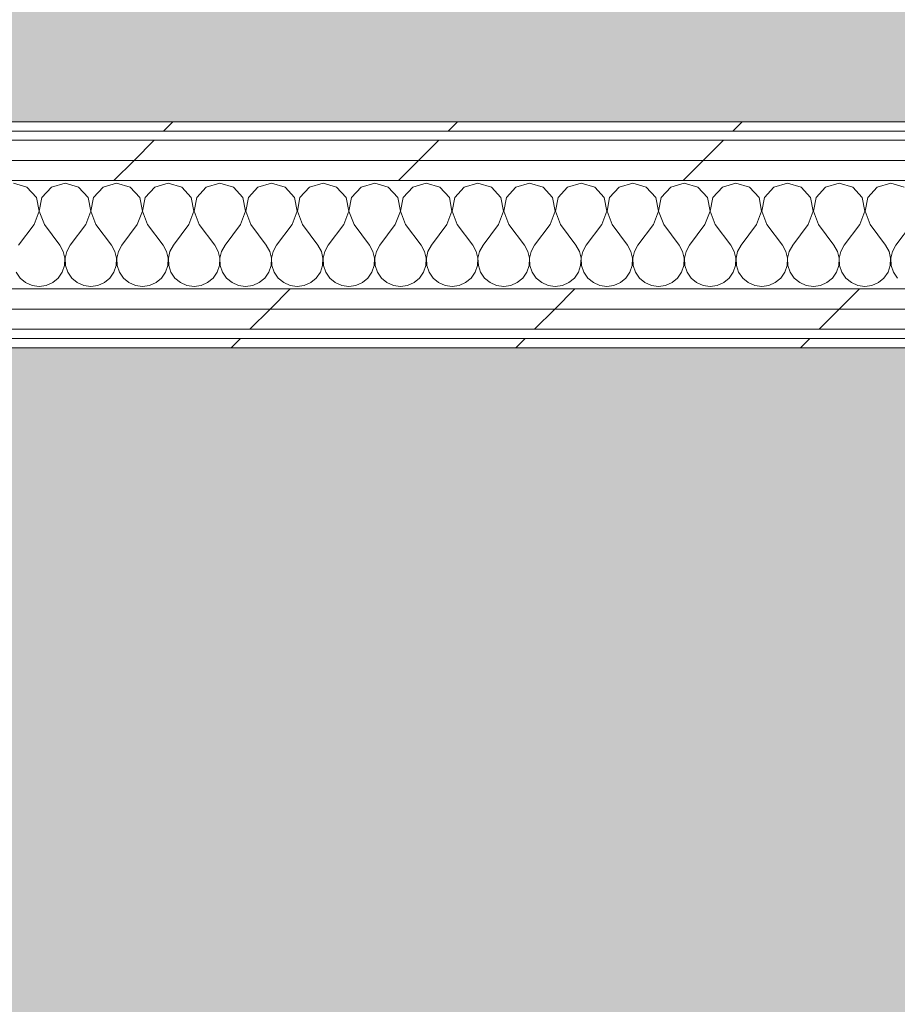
# Model space of a CAD drawing. Header units: millimetres. Extents: x -30280 to 19093, y -19284 to 4746.
# Tile 34 of 132: x -27446 to -26879, y 1131 to 1767. Entities that reach past the tile are written whole.
import ezdxf

# ---------------------------------------------------------------- set-up
doc = ezdxf.new("R2010")
doc.units = ezdxf.units.MM
doc.header["$MEASUREMENT"] = 0
doc.linetypes.add('Wipeout_Contour', pattern=[1000, 0, -1000])
doc.layers.add('Nuevo_07_CR_Cel Ras pladur', color=7, linetype='Continuous')
doc.layers.add('Nuevo_08_E_Envans secs', color=7, linetype='Continuous')
for name, color, linetype, lineweight, true_color in [('Nuevo_07_CR_Cel Ras pladur_Pluma_Nº__102', 7, 'Continuous', 5, 0xcccccc), ('Nuevo_08_E_Envans secs_Pluma_Nº__102', 7, 'Continuous', 5, 0xcccccc), ('Nuevo_08_E_Envans secs_Pluma_Nº__171', 171, 'Continuous', 13, 0xaaaaff), ('Nuevo_08_E_Envans secs_Pluma_Nº__177', 7, 'Continuous', 15, 0xf7e046)]:
    doc.layers.add(name, color=color, linetype=linetype, lineweight=lineweight, true_color=true_color)
doc.layers.add('Nuevo_08_E_Envans secs_Pluma_Nº__1', color=7, linetype='Continuous', lineweight=5)
pattern_1 = [(45, (0, 0), (-183.8478, 183.8478), [195, -65]), (45, (7e-14, 183.85), (-183.8478, 183.8478), [195, -65])]

# ---------------------------------------------------------------- blocks, each defined once
blk = doc.blocks.new('Forjado_1_1', base_point=(-28050.85, 1700.85))
at = {"layer": 'Nuevo_07_CR_Cel Ras pladur_Pluma_Nº__102', "linetype": 'Continuous', "lineweight": 0, "true_color": 0x333333}
h = blk.add_hatch(color=250, dxfattribs=at)
h.paths.add_polyline_path([(-28050.85, 1700.85), (-1702.11, 1700.85), (-1556.11, 1700.85), (-1556.11, -1703.98), (-1619.11, -1703.98), (-1619.11, -6940.7), (-1544.11, -6940.7), (-1544.11, -7505.7), (-1616.26, -7505.7), (-1616.05, -11923.98), (-1552.9, -11923.98), (-1552.9, -12503.98), (-2036.11, -12503.98), (-2036.11, -12340.7), (-6985.39, -12340.7), (-6985.39, -12549.28), (-7491.4, -12549.28), (-7491.4, -12393.7), (-10655.85, -12393.7), (-10657.1, -13685.07), (-1603.63, -13694.56), (-1609.23, -16937.98), (375.89, -16937.98), (375.89, -16738.98), (1128.89, -16738.98), (1128.89, -17066.98), (2622.91, -17066.98), (5778.89, -17066.98), (5778.89, -16738.98), (6378.89, -16738.98), (6378.89, -12488.98), (5778.89, -12488.98), (5763.89, -12069.98), (3832.9, -12069.98), (2768.91, -12069.98), (2768.91, -12619.14), (2622.91, -12619.14), (2622.91, -12069.98), (843.89, -12069.98), (843.89, -12503.98), (363.89, -12503.98), (363.89, -11923.98), (6641.89, -11923.98), (6627.87, -9203.97), (6003.89, -9207.42), (6010.89, -7490.7), (5790.89, -7490.7), (5790.89, -6940.7), (6010.89, -6940.7), (6010.89, -1710.7), (5770.89, -1710.7), (5770.89, 3861.73), (-28038.85, 3861.73)])
h.paths.add_polyline_path([(7.39, -9099.15), (-1192.61, -9099.15), (-1192.61, 1700.85), (7.39, 1700.85)], flags=0)
h.paths.add_polyline_path([(-1181.11, -11348.2), (-1181.11, -9848.2), (5718.89, -9848.2), (5718.89, -11348.2)], flags=0)
h.paths.add_polyline_path([(38, -16371.48), (-1162, -16371.48), (-1162, -12771.48), (38, -12771.48)], flags=0)
h.paths.add_polyline_path([(2309.36, -16371.48), (1109.36, -16371.48), (1109.36, -12771.48), (2309.36, -12771.48)], flags=0)
h.paths.add_polyline_path([(2226.83, -8799.15), (2226.83, 1400.85), (3726.83, 1400.85), (3726.83, -8799.15)], flags=0)
h.paths.add_polyline_path([(3832.9, -12471.48), (5032.9, -12471.48), (5032.9, -16671.48), (3832.9, -16671.48)], flags=0)
at = {"layer": 'Nuevo_07_CR_Cel Ras pladur_Pluma_Nº__102', "color": 254, "linetype": 'Continuous', "lineweight": 5, "true_color": 0xcccccc, "flags": 128}
blk.add_lwpolyline([(-1702.11, 1700.85), (-28050.85, 1700.85), (-28038.85, 3861.73), (5770.89, 3861.73)], dxfattribs=at)
blk = doc.blocks.new('*X748')
at = {"layer": 'Nuevo_08_E_Envans secs_Pluma_Nº__102', "color": 254, "linetype": 'Continuous', "lineweight": 5, "true_color": 0xcccccc}
for p, q in [((-27441.24, 1658.7), (-27450, 1661.19)), ((-27416.67, 1661.19), (-27425.43, 1658.7)), ((-27407.9, 1658.7), (-27416.67, 1661.19)), ((-27383.33, 1661.19), (-27392.1, 1658.7)), ((-27374.57, 1658.7), (-27383.33, 1661.19)), ((-27350, 1661.19), (-27358.76, 1658.7)), ((-27341.24, 1658.7), (-27350, 1661.19)), ((-27316.67, 1661.19), (-27325.43, 1658.7)), ((-27307.9, 1658.7), (-27316.67, 1661.19)), ((-27283.33, 1661.19), (-27292.1, 1658.7)), ((-27274.57, 1658.7), (-27283.33, 1661.19)), ((-27250, 1661.19), (-27258.76, 1658.7)), ((-27241.24, 1658.7), (-27250, 1661.19)), ((-27216.67, 1661.19), (-27225.43, 1658.7)), ((-27207.9, 1658.7), (-27216.67, 1661.19)), ((-27183.33, 1661.19), (-27192.1, 1658.7)), ((-27174.57, 1658.7), (-27183.33, 1661.19)), ((-27150, 1661.19), (-27158.76, 1658.7)), ((-27141.24, 1658.7), (-27150, 1661.19)), ((-27116.67, 1661.19), (-27125.43, 1658.7)), ((-27107.9, 1658.7), (-27116.67, 1661.19)), ((-27083.33, 1661.19), (-27092.1, 1658.7)), ((-27074.57, 1658.7), (-27083.33, 1661.19)), ((-27050, 1661.19), (-27058.76, 1658.7)), ((-27041.24, 1658.7), (-27050, 1661.19)), ((-27016.67, 1661.19), (-27025.43, 1658.7)), ((-27007.9, 1658.7), (-27016.67, 1661.19)), ((-26983.33, 1661.19), (-26992.1, 1658.7)), ((-26974.57, 1658.7), (-26983.33, 1661.19)), ((-26950, 1661.19), (-26958.76, 1658.7)), ((-26941.24, 1658.7), (-26950, 1661.19)), ((-26916.67, 1661.19), (-26925.43, 1658.7)), ((-26907.9, 1658.7), (-26916.67, 1661.19)), ((-26883.33, 1661.19), (-26892.1, 1658.7)), ((-26874.57, 1658.7), (-26883.33, 1661.19)), ((-27435.09, 1651.97), (-27441.24, 1658.7)), ((-27425.43, 1658.7), (-27431.57, 1651.97)), ((-27401.76, 1651.97), (-27407.9, 1658.7)), ((-27392.1, 1658.7), (-27398.24, 1651.97)), ((-27368.43, 1651.97), (-27374.57, 1658.7)), ((-27358.76, 1658.7), (-27364.91, 1651.97)), ((-27335.09, 1651.97), (-27341.24, 1658.7)), ((-27325.43, 1658.7), (-27331.57, 1651.97)), ((-27301.76, 1651.97), (-27307.9, 1658.7)), ((-27292.1, 1658.7), (-27298.24, 1651.97)), ((-27268.43, 1651.97), (-27274.57, 1658.7)), ((-27258.76, 1658.7), (-27264.91, 1651.97)), ((-27235.09, 1651.97), (-27241.24, 1658.7)), ((-27225.43, 1658.7), (-27231.57, 1651.97)), ((-27201.76, 1651.97), (-27207.9, 1658.7)), ((-27192.1, 1658.7), (-27198.24, 1651.97)), ((-27168.43, 1651.97), (-27174.57, 1658.7)), ((-27158.76, 1658.7), (-27164.91, 1651.97)), ((-27135.09, 1651.97), (-27141.24, 1658.7)), ((-27125.43, 1658.7), (-27131.57, 1651.97)), ((-27101.76, 1651.97), (-27107.9, 1658.7)), ((-27092.1, 1658.7), (-27098.24, 1651.97)), ((-27068.43, 1651.97), (-27074.57, 1658.7)), ((-27058.76, 1658.7), (-27064.91, 1651.97)), ((-27035.09, 1651.97), (-27041.24, 1658.7)), ((-27025.43, 1658.7), (-27031.57, 1651.97)), ((-27001.76, 1651.97), (-27007.9, 1658.7)), ((-26992.1, 1658.7), (-26998.24, 1651.97)), ((-26968.43, 1651.97), (-26974.57, 1658.7)), ((-26958.76, 1658.7), (-26964.91, 1651.97)), ((-26935.09, 1651.97), (-26941.24, 1658.7)), ((-26925.43, 1658.7), (-26931.57, 1651.97)), ((-26901.76, 1651.97), (-26907.9, 1658.7)), ((-26892.1, 1658.7), (-26898.24, 1651.97)), ((-27433.4, 1643.02), (-27435.09, 1651.97)), ((-27431.57, 1651.97), (-27433.27, 1643.02)), ((-27400.07, 1643.02), (-27401.76, 1651.97)), ((-27398.24, 1651.97), (-27399.93, 1643.02)), ((-27366.73, 1643.02), (-27368.43, 1651.97)), ((-27364.91, 1651.97), (-27366.6, 1643.02)), ((-27333.4, 1643.02), (-27335.09, 1651.97)), ((-27331.57, 1651.97), (-27333.27, 1643.02)), ((-27300.07, 1643.02), (-27301.76, 1651.97)), ((-27298.24, 1651.97), (-27299.93, 1643.02)), ((-27266.73, 1643.02), (-27268.43, 1651.97)), ((-27264.91, 1651.97), (-27266.6, 1643.02)), ((-27233.4, 1643.02), (-27235.09, 1651.97)), ((-27231.57, 1651.97), (-27233.27, 1643.02)), ((-27200.07, 1643.02), (-27201.76, 1651.97)), ((-27198.24, 1651.97), (-27199.93, 1643.02)), ((-27166.73, 1643.02), (-27168.43, 1651.97)), ((-27164.91, 1651.97), (-27166.6, 1643.02)), ((-27133.4, 1643.02), (-27135.09, 1651.97)), ((-27131.57, 1651.97), (-27133.27, 1643.02)), ((-27100.07, 1643.02), (-27101.76, 1651.97)), ((-27098.24, 1651.97), (-27099.93, 1643.02)), ((-27066.73, 1643.02), (-27068.43, 1651.97)), ((-27064.91, 1651.97), (-27066.6, 1643.02)), ((-27033.4, 1643.02), (-27035.09, 1651.97)), ((-27031.57, 1651.97), (-27033.27, 1643.02)), ((-27000.07, 1643.02), (-27001.76, 1651.97)), ((-26998.24, 1651.97), (-26999.93, 1643.02)), ((-26966.73, 1643.02), (-26968.43, 1651.97)), ((-26964.91, 1651.97), (-26966.6, 1643.02)), ((-26933.4, 1643.02), (-26935.09, 1651.97)), ((-26931.57, 1651.97), (-26933.27, 1643.02)), ((-26900.07, 1643.02), (-26901.76, 1651.97)), ((-26898.24, 1651.97), (-26899.93, 1643.02)), ((-27436.67, 1634.52), (-27433.4, 1643.02)), ((-27433.27, 1643.02), (-27430, 1634.52)), ((-27403.33, 1634.52), (-27400.07, 1643.02)), ((-27399.93, 1643.02), (-27396.67, 1634.52)), ((-27370, 1634.52), (-27366.73, 1643.02)), ((-27366.6, 1643.02), (-27363.33, 1634.52)), ((-27336.67, 1634.52), (-27333.4, 1643.02)), ((-27333.27, 1643.02), (-27330, 1634.52)), ((-27303.33, 1634.52), (-27300.07, 1643.02)), ((-27299.93, 1643.02), (-27296.67, 1634.52)), ((-27270, 1634.52), (-27266.73, 1643.02)), ((-27266.6, 1643.02), (-27263.33, 1634.52)), ((-27236.67, 1634.52), (-27233.4, 1643.02)), ((-27233.27, 1643.02), (-27230, 1634.52)), ((-27203.33, 1634.52), (-27200.07, 1643.02)), ((-27199.93, 1643.02), (-27196.67, 1634.52)), ((-27170, 1634.52), (-27166.73, 1643.02)), ((-27166.6, 1643.02), (-27163.33, 1634.52)), ((-27136.67, 1634.52), (-27133.4, 1643.02)), ((-27133.27, 1643.02), (-27130, 1634.52)), ((-27103.33, 1634.52), (-27100.07, 1643.02)), ((-27099.93, 1643.02), (-27096.67, 1634.52)), ((-27070, 1634.52), (-27066.73, 1643.02)), ((-27066.6, 1643.02), (-27063.33, 1634.52)), ((-27036.67, 1634.52), (-27033.4, 1643.02)), ((-27033.27, 1643.02), (-27030, 1634.52)), ((-27003.33, 1634.52), (-27000.07, 1643.02)), ((-26999.93, 1643.02), (-26996.67, 1634.52)), ((-26970, 1634.52), (-26966.73, 1643.02)), ((-26966.6, 1643.02), (-26963.33, 1634.52)), ((-26936.67, 1634.52), (-26933.4, 1643.02)), ((-26933.27, 1643.02), (-26930, 1634.52)), ((-26903.33, 1634.52), (-26900.07, 1643.02)), ((-26899.93, 1643.02), (-26896.67, 1634.52)), ((-27436.67, 1634.52), (-27446.67, 1621.19)), ((-27430, 1634.52), (-27420, 1621.19)), ((-27403.33, 1634.52), (-27413.33, 1621.19)), ((-27396.67, 1634.52), (-27386.67, 1621.19)), ((-27370, 1634.52), (-27380, 1621.19)), ((-27363.33, 1634.52), (-27353.33, 1621.19)), ((-27336.67, 1634.52), (-27346.67, 1621.19)), ((-27330, 1634.52), (-27320, 1621.19)), ((-27303.33, 1634.52), (-27313.33, 1621.19)), ((-27296.67, 1634.52), (-27286.67, 1621.19)), ((-27270, 1634.52), (-27280, 1621.19)), ((-27263.33, 1634.52), (-27253.33, 1621.19)), ((-27236.67, 1634.52), (-27246.67, 1621.19)), ((-27230, 1634.52), (-27220, 1621.19)), ((-27203.33, 1634.52), (-27213.33, 1621.19)), ((-27196.67, 1634.52), (-27186.67, 1621.19)), ((-27170, 1634.52), (-27180, 1621.19)), ((-27163.33, 1634.52), (-27153.33, 1621.19)), ((-27136.67, 1634.52), (-27146.67, 1621.19)), ((-27130, 1634.52), (-27120, 1621.19)), ((-27103.33, 1634.52), (-27113.33, 1621.19)), ((-27096.67, 1634.52), (-27086.67, 1621.19)), ((-27070, 1634.52), (-27080, 1621.19)), ((-27063.33, 1634.52), (-27053.33, 1621.19)), ((-27036.67, 1634.52), (-27046.67, 1621.19)), ((-27030, 1634.52), (-27020, 1621.19)), ((-27003.33, 1634.52), (-27013.33, 1621.19)), ((-26996.67, 1634.52), (-26986.67, 1621.19)), ((-26970, 1634.52), (-26980, 1621.19)), ((-26963.33, 1634.52), (-26953.33, 1621.19)), ((-26936.67, 1634.52), (-26946.67, 1621.19)), ((-26930, 1634.52), (-26920, 1621.19)), ((-26903.33, 1634.52), (-26913.33, 1621.19)), ((-26896.67, 1634.52), (-26886.67, 1621.19)), ((-26870, 1634.52), (-26880, 1621.19)), ((-27417.77, 1617.16), (-27420, 1621.19)), ((-27413.33, 1621.19), (-27415.56, 1617.16)), ((-27384.44, 1617.16), (-27386.67, 1621.19)), ((-27380, 1621.19), (-27382.23, 1617.16)), ((-27351.11, 1617.16), (-27353.33, 1621.19)), ((-27346.67, 1621.19), (-27348.89, 1617.16)), ((-27317.77, 1617.16), (-27320, 1621.19)), ((-27313.33, 1621.19), (-27315.56, 1617.16)), ((-27284.44, 1617.16), (-27286.67, 1621.19)), ((-27280, 1621.19), (-27282.23, 1617.16)), ((-27251.11, 1617.16), (-27253.33, 1621.19)), ((-27246.67, 1621.19), (-27248.89, 1617.16)), ((-27217.77, 1617.16), (-27220, 1621.19)), ((-27213.33, 1621.19), (-27215.56, 1617.16)), ((-27184.44, 1617.16), (-27186.67, 1621.19)), ((-27180, 1621.19), (-27182.23, 1617.16)), ((-27151.11, 1617.16), (-27153.33, 1621.19)), ((-27146.67, 1621.19), (-27148.89, 1617.16)), ((-27117.77, 1617.16), (-27120, 1621.19)), ((-27113.33, 1621.19), (-27115.56, 1617.16)), ((-27084.44, 1617.16), (-27086.67, 1621.19)), ((-27080, 1621.19), (-27082.23, 1617.16)), ((-27051.11, 1617.16), (-27053.33, 1621.19)), ((-27046.67, 1621.19), (-27048.89, 1617.16)), ((-27017.77, 1617.16), (-27020, 1621.19)), ((-27013.33, 1621.19), (-27015.56, 1617.16)), ((-26984.44, 1617.16), (-26986.67, 1621.19)), ((-26980, 1621.19), (-26982.23, 1617.16)), ((-26951.11, 1617.16), (-26953.33, 1621.19)), ((-26946.67, 1621.19), (-26948.89, 1617.16)), ((-26917.77, 1617.16), (-26920, 1621.19)), ((-26913.33, 1621.19), (-26915.56, 1617.16)), ((-26884.44, 1617.16), (-26886.67, 1621.19)), ((-26880, 1621.19), (-26882.23, 1617.16)), ((-27416.73, 1612.68), (-27417.77, 1617.16)), ((-27415.56, 1617.16), (-27416.6, 1612.68)), ((-27383.4, 1612.68), (-27384.44, 1617.16)), ((-27382.23, 1617.16), (-27383.27, 1612.68)), ((-27350.07, 1612.68), (-27351.11, 1617.16)), ((-27348.89, 1617.16), (-27349.93, 1612.68)), ((-27316.73, 1612.68), (-27317.77, 1617.16)), ((-27315.56, 1617.16), (-27316.6, 1612.68)), ((-27283.4, 1612.68), (-27284.44, 1617.16)), ((-27282.23, 1617.16), (-27283.27, 1612.68)), ((-27250.07, 1612.68), (-27251.11, 1617.16)), ((-27248.89, 1617.16), (-27249.93, 1612.68)), ((-27216.73, 1612.68), (-27217.77, 1617.16)), ((-27215.56, 1617.16), (-27216.6, 1612.68)), ((-27183.4, 1612.68), (-27184.44, 1617.16)), ((-27182.23, 1617.16), (-27183.27, 1612.68)), ((-27150.07, 1612.68), (-27151.11, 1617.16)), ((-27148.89, 1617.16), (-27149.93, 1612.68)), ((-27116.73, 1612.68), (-27117.77, 1617.16)), ((-27115.56, 1617.16), (-27116.6, 1612.68)), ((-27083.4, 1612.68), (-27084.44, 1617.16)), ((-27082.23, 1617.16), (-27083.27, 1612.68)), ((-27050.07, 1612.68), (-27051.11, 1617.16)), ((-27048.89, 1617.16), (-27049.93, 1612.68)), ((-27016.73, 1612.68), (-27017.77, 1617.16)), ((-27015.56, 1617.16), (-27016.6, 1612.68)), ((-26983.4, 1612.68), (-26984.44, 1617.16)), ((-26982.23, 1617.16), (-26983.27, 1612.68)), ((-26950.07, 1612.68), (-26951.11, 1617.16)), ((-26948.89, 1617.16), (-26949.93, 1612.68)), ((-26916.73, 1612.68), (-26917.77, 1617.16)), ((-26915.56, 1617.16), (-26916.6, 1612.68)), ((-26883.4, 1612.68), (-26884.44, 1617.16)), ((-26882.23, 1617.16), (-26883.27, 1612.68)), ((-27416.96, 1608.09), (-27416.73, 1612.68)), ((-27416.6, 1612.68), (-27416.38, 1608.09)), ((-27383.62, 1608.09), (-27383.4, 1612.68)), ((-27383.27, 1612.68), (-27383.04, 1608.09)), ((-27350.29, 1608.09), (-27350.07, 1612.68)), ((-27349.93, 1612.68), (-27349.71, 1608.09)), ((-27316.96, 1608.09), (-27316.73, 1612.68)), ((-27316.6, 1612.68), (-27316.38, 1608.09)), ((-27283.62, 1608.09), (-27283.4, 1612.68)), ((-27283.27, 1612.68), (-27283.04, 1608.09)), ((-27250.29, 1608.09), (-27250.07, 1612.68)), ((-27249.93, 1612.68), (-27249.71, 1608.09)), ((-27216.96, 1608.09), (-27216.73, 1612.68)), ((-27216.6, 1612.68), (-27216.38, 1608.09)), ((-27183.62, 1608.09), (-27183.4, 1612.68)), ((-27183.27, 1612.68), (-27183.04, 1608.09)), ((-27150.29, 1608.09), (-27150.07, 1612.68)), ((-27149.93, 1612.68), (-27149.71, 1608.09)), ((-27116.96, 1608.09), (-27116.73, 1612.68)), ((-27116.6, 1612.68), (-27116.38, 1608.09)), ((-27083.62, 1608.09), (-27083.4, 1612.68)), ((-27083.27, 1612.68), (-27083.04, 1608.09)), ((-27050.29, 1608.09), (-27050.07, 1612.68)), ((-27049.93, 1612.68), (-27049.71, 1608.09)), ((-27016.96, 1608.09), (-27016.73, 1612.68)), ((-27016.6, 1612.68), (-27016.38, 1608.09)), ((-26983.62, 1608.09), (-26983.4, 1612.68)), ((-26983.27, 1612.68), (-26983.04, 1608.09)), ((-26950.29, 1608.09), (-26950.07, 1612.68)), ((-26949.93, 1612.68), (-26949.71, 1608.09)), ((-26916.96, 1608.09), (-26916.73, 1612.68)), ((-26916.6, 1612.68), (-26916.38, 1608.09)), ((-26883.62, 1608.09), (-26883.4, 1612.68)), ((-26883.27, 1612.68), (-26883.04, 1608.09)), ((-27448.24, 1603.73), (-27445.64, 1599.94)), ((-27421.03, 1599.94), (-27418.43, 1603.73)), ((-27418.43, 1603.73), (-27416.96, 1608.09)), ((-27416.38, 1608.09), (-27414.91, 1603.73)), ((-27414.91, 1603.73), (-27412.3, 1599.94)), ((-27387.7, 1599.94), (-27385.09, 1603.73)), ((-27385.09, 1603.73), (-27383.62, 1608.09)), ((-27383.04, 1608.09), (-27381.57, 1603.73)), ((-27381.57, 1603.73), (-27378.97, 1599.94)), ((-27354.36, 1599.94), (-27351.76, 1603.73)), ((-27351.76, 1603.73), (-27350.29, 1608.09)), ((-27349.71, 1608.09), (-27348.24, 1603.73)), ((-27348.24, 1603.73), (-27345.64, 1599.94)), ((-27321.03, 1599.94), (-27318.43, 1603.73)), ((-27318.43, 1603.73), (-27316.96, 1608.09)), ((-27316.38, 1608.09), (-27314.91, 1603.73)), ((-27314.91, 1603.73), (-27312.3, 1599.94)), ((-27287.7, 1599.94), (-27285.09, 1603.73)), ((-27285.09, 1603.73), (-27283.62, 1608.09)), ((-27283.04, 1608.09), (-27281.57, 1603.73)), ((-27281.57, 1603.73), (-27278.97, 1599.94)), ((-27254.36, 1599.94), (-27251.76, 1603.73)), ((-27251.76, 1603.73), (-27250.29, 1608.09)), ((-27249.71, 1608.09), (-27248.24, 1603.73)), ((-27248.24, 1603.73), (-27245.64, 1599.94)), ((-27221.03, 1599.94), (-27218.43, 1603.73)), ((-27218.43, 1603.73), (-27216.96, 1608.09)), ((-27216.38, 1608.09), (-27214.91, 1603.73)), ((-27214.91, 1603.73), (-27212.3, 1599.94)), ((-27187.7, 1599.94), (-27185.09, 1603.73)), ((-27185.09, 1603.73), (-27183.62, 1608.09)), ((-27183.04, 1608.09), (-27181.57, 1603.73)), ((-27181.57, 1603.73), (-27178.97, 1599.94)), ((-27154.36, 1599.94), (-27151.76, 1603.73)), ((-27151.76, 1603.73), (-27150.29, 1608.09)), ((-27149.71, 1608.09), (-27148.24, 1603.73)), ((-27148.24, 1603.73), (-27145.64, 1599.94)), ((-27121.03, 1599.94), (-27118.43, 1603.73)), ((-27118.43, 1603.73), (-27116.96, 1608.09)), ((-27116.38, 1608.09), (-27114.91, 1603.73)), ((-27114.91, 1603.73), (-27112.3, 1599.94)), ((-27087.7, 1599.94), (-27085.09, 1603.73)), ((-27085.09, 1603.73), (-27083.62, 1608.09)), ((-27083.04, 1608.09), (-27081.57, 1603.73)), ((-27081.57, 1603.73), (-27078.97, 1599.94)), ((-27054.36, 1599.94), (-27051.76, 1603.73)), ((-27051.76, 1603.73), (-27050.29, 1608.09)), ((-27049.71, 1608.09), (-27048.24, 1603.73)), ((-27048.24, 1603.73), (-27045.64, 1599.94)), ((-27021.03, 1599.94), (-27018.43, 1603.73)), ((-27018.43, 1603.73), (-27016.96, 1608.09)), ((-27016.38, 1608.09), (-27014.91, 1603.73)), ((-27014.91, 1603.73), (-27012.3, 1599.94)), ((-26987.7, 1599.94), (-26985.09, 1603.73)), ((-26985.09, 1603.73), (-26983.62, 1608.09)), ((-26983.04, 1608.09), (-26981.57, 1603.73)), ((-26981.57, 1603.73), (-26978.97, 1599.94)), ((-26954.36, 1599.94), (-26951.76, 1603.73)), ((-26951.76, 1603.73), (-26950.29, 1608.09)), ((-26949.71, 1608.09), (-26948.24, 1603.73)), ((-26948.24, 1603.73), (-26945.64, 1599.94)), ((-26921.03, 1599.94), (-26918.43, 1603.73)), ((-26918.43, 1603.73), (-26916.96, 1608.09)), ((-26916.38, 1608.09), (-26914.91, 1603.73)), ((-26914.91, 1603.73), (-26912.3, 1599.94)), ((-26887.7, 1599.94), (-26885.09, 1603.73)), ((-26885.09, 1603.73), (-26883.62, 1608.09)), ((-26883.04, 1608.09), (-26881.57, 1603.73)), ((-26881.57, 1603.73), (-26878.97, 1599.94)), ((-27445.64, 1599.94), (-27442.1, 1597.01)), ((-27442.1, 1597.01), (-27437.89, 1595.15)), ((-27428.78, 1595.15), (-27424.57, 1597.01)), ((-27424.57, 1597.01), (-27421.03, 1599.94)), ((-27412.3, 1599.94), (-27408.76, 1597.01)), ((-27408.76, 1597.01), (-27404.55, 1595.15)), ((-27395.45, 1595.15), (-27391.24, 1597.01)), ((-27391.24, 1597.01), (-27387.7, 1599.94)), ((-27378.97, 1599.94), (-27375.43, 1597.01)), ((-27375.43, 1597.01), (-27371.22, 1595.15)), ((-27362.11, 1595.15), (-27357.9, 1597.01)), ((-27357.9, 1597.01), (-27354.36, 1599.94)), ((-27345.64, 1599.94), (-27342.1, 1597.01)), ((-27342.1, 1597.01), (-27337.89, 1595.15)), ((-27328.78, 1595.15), (-27324.57, 1597.01)), ((-27324.57, 1597.01), (-27321.03, 1599.94)), ((-27312.3, 1599.94), (-27308.76, 1597.01)), ((-27308.76, 1597.01), (-27304.55, 1595.15)), ((-27295.45, 1595.15), (-27291.24, 1597.01)), ((-27291.24, 1597.01), (-27287.7, 1599.94)), ((-27278.97, 1599.94), (-27275.43, 1597.01)), ((-27275.43, 1597.01), (-27271.22, 1595.15)), ((-27262.11, 1595.15), (-27257.9, 1597.01)), ((-27257.9, 1597.01), (-27254.36, 1599.94)), ((-27245.64, 1599.94), (-27242.1, 1597.01)), ((-27242.1, 1597.01), (-27237.89, 1595.15)), ((-27228.78, 1595.15), (-27224.57, 1597.01)), ((-27224.57, 1597.01), (-27221.03, 1599.94)), ((-27212.3, 1599.94), (-27208.76, 1597.01)), ((-27208.76, 1597.01), (-27204.55, 1595.15)), ((-27195.45, 1595.15), (-27191.24, 1597.01)), ((-27191.24, 1597.01), (-27187.7, 1599.94)), ((-27178.97, 1599.94), (-27175.43, 1597.01)), ((-27175.43, 1597.01), (-27171.22, 1595.15)), ((-27162.11, 1595.15), (-27157.9, 1597.01)), ((-27157.9, 1597.01), (-27154.36, 1599.94)), ((-27145.64, 1599.94), (-27142.1, 1597.01)), ((-27142.1, 1597.01), (-27137.89, 1595.15)), ((-27128.78, 1595.15), (-27124.57, 1597.01)), ((-27124.57, 1597.01), (-27121.03, 1599.94)), ((-27112.3, 1599.94), (-27108.76, 1597.01)), ((-27108.76, 1597.01), (-27104.55, 1595.15)), ((-27095.45, 1595.15), (-27091.24, 1597.01)), ((-27091.24, 1597.01), (-27087.7, 1599.94)), ((-27078.97, 1599.94), (-27075.43, 1597.01)), ((-27075.43, 1597.01), (-27071.22, 1595.15)), ((-27062.11, 1595.15), (-27057.9, 1597.01)), ((-27057.9, 1597.01), (-27054.36, 1599.94)), ((-27045.64, 1599.94), (-27042.1, 1597.01)), ((-27042.1, 1597.01), (-27037.89, 1595.15)), ((-27028.78, 1595.15), (-27024.57, 1597.01)), ((-27024.57, 1597.01), (-27021.03, 1599.94)), ((-27012.3, 1599.94), (-27008.76, 1597.01)), ((-27008.76, 1597.01), (-27004.55, 1595.15)), ((-26995.45, 1595.15), (-26991.24, 1597.01)), ((-26991.24, 1597.01), (-26987.7, 1599.94)), ((-26978.97, 1599.94), (-26975.43, 1597.01)), ((-26975.43, 1597.01), (-26971.22, 1595.15)), ((-26962.11, 1595.15), (-26957.9, 1597.01)), ((-26957.9, 1597.01), (-26954.36, 1599.94)), ((-26945.64, 1599.94), (-26942.1, 1597.01)), ((-26942.1, 1597.01), (-26937.89, 1595.15)), ((-26928.78, 1595.15), (-26924.57, 1597.01)), ((-26924.57, 1597.01), (-26921.03, 1599.94)), ((-26912.3, 1599.94), (-26908.76, 1597.01)), ((-26908.76, 1597.01), (-26904.55, 1595.15)), ((-26895.45, 1595.15), (-26891.24, 1597.01)), ((-26891.24, 1597.01), (-26887.7, 1599.94)), ((-27437.89, 1595.15), (-27433.33, 1594.52)), ((-27433.33, 1594.52), (-27428.78, 1595.15)), ((-27404.55, 1595.15), (-27400, 1594.52)), ((-27400, 1594.52), (-27395.45, 1595.15)), ((-27371.22, 1595.15), (-27366.67, 1594.52)), ((-27366.67, 1594.52), (-27362.11, 1595.15)), ((-27337.89, 1595.15), (-27333.33, 1594.52)), ((-27333.33, 1594.52), (-27328.78, 1595.15)), ((-27304.55, 1595.15), (-27300, 1594.52)), ((-27300, 1594.52), (-27295.45, 1595.15)), ((-27271.22, 1595.15), (-27266.67, 1594.52)), ((-27266.67, 1594.52), (-27262.11, 1595.15)), ((-27237.89, 1595.15), (-27233.33, 1594.52)), ((-27233.33, 1594.52), (-27228.78, 1595.15)), ((-27204.55, 1595.15), (-27200, 1594.52)), ((-27200, 1594.52), (-27195.45, 1595.15)), ((-27171.22, 1595.15), (-27166.67, 1594.52)), ((-27166.67, 1594.52), (-27162.11, 1595.15)), ((-27137.89, 1595.15), (-27133.33, 1594.52)), ((-27133.33, 1594.52), (-27128.78, 1595.15)), ((-27104.55, 1595.15), (-27100, 1594.52)), ((-27100, 1594.52), (-27095.45, 1595.15)), ((-27071.22, 1595.15), (-27066.67, 1594.52)), ((-27066.67, 1594.52), (-27062.11, 1595.15)), ((-27037.89, 1595.15), (-27033.33, 1594.52)), ((-27033.33, 1594.52), (-27028.78, 1595.15)), ((-27004.55, 1595.15), (-27000, 1594.52)), ((-27000, 1594.52), (-26995.45, 1595.15)), ((-26971.22, 1595.15), (-26966.67, 1594.52)), ((-26966.67, 1594.52), (-26962.11, 1595.15)), ((-26937.89, 1595.15), (-26933.33, 1594.52)), ((-26933.33, 1594.52), (-26928.78, 1595.15)), ((-26904.55, 1595.15), (-26900, 1594.52)), ((-26900, 1594.52), (-26895.45, 1595.15))]:
    blk.add_line(p, q, dxfattribs=at)
blk = doc.blocks.new('Muro_118_1', base_point=(-26863.49, 1700.85))
at = {"color": 254, "linetype": 'Wipeout_Contour', "lineweight": 0, "ltscale": 110026.586564}
blk.add_wipeout([(-28044.85, 1694.85), (-26863.49, 1694.85), (-26863.49, 1700.85), (-28044.85, 1700.85)], dxfattribs=at).dxf.layer = 'Nuevo_08_E_Envans secs'
at = {"color": 254, "linetype": 'Wipeout_Contour', "lineweight": 0, "ltscale": 109984.84585}
blk.add_wipeout([(-28025.85, 1675.85), (-26863.49, 1675.85), (-26863.49, 1688.85), (-28025.85, 1688.85)], dxfattribs=at).dxf.layer = 'Nuevo_08_E_Envans secs'
at = {"color": 254, "linetype": 'Wipeout_Contour', "lineweight": 0, "ltscale": 109713.857987}
blk.add_wipeout([(-27904.85, 1554.85), (-26863.49, 1554.85), (-26863.49, 1560.85), (-27904.85, 1560.85)], dxfattribs=at).dxf.layer = 'Nuevo_08_E_Envans secs'
at = {"layer": 'Nuevo_08_E_Envans secs_Pluma_Nº__171', "linetype": 'Continuous', "lineweight": 13, "true_color": 0xaaaaff}
h = blk.add_hatch(dxfattribs=at)
h.set_pattern_fill('Panellat_HPL_0001', color=161, style=0, pattern_type=2)
h.set_pattern_definition(pattern_1)
h.paths.add_polyline_path([(-28044.85, 1694.85), (-26863.49, 1694.85), (-26863.49, 1700.85), (-28044.85, 1700.85)])
h = blk.add_hatch(dxfattribs=at)
h.set_pattern_fill('Panellat_HPL_0001', color=161, style=0, pattern_type=2)
h.set_pattern_definition(pattern_1)
h.paths.add_polyline_path([(-27904.85, 1554.85), (-26863.49, 1554.85), (-26863.49, 1560.85), (-27904.85, 1560.85)])
at = {"layer": 'Nuevo_08_E_Envans secs_Pluma_Nº__177', "linetype": 'Continuous', "lineweight": 15, "true_color": 0xf7e046}
h = blk.add_hatch(dxfattribs=at)
h.set_pattern_fill('Panellat_HPL_0001', color=53, style=0, pattern_type=2)
h.set_pattern_definition(pattern_1)
h.paths.add_polyline_path([(-28025.85, 1675.85), (-26863.49, 1675.85), (-26863.49, 1688.85), (-28025.85, 1688.85)])
at = {"layer": 'Nuevo_08_E_Envans secs_Pluma_Nº__1', "color": 7, "linetype": 'Continuous', "lineweight": 5}
for p, q in [((-26863.49, 1694.85), (-28038.85, 1694.85)), ((-26863.49, 1688.85), (-28025.85, 1688.85)), ((-26863.49, 1560.85), (-27904.85, 1560.85))]:
    blk.add_line(p, q, dxfattribs=at)
at = {"layer": 'Nuevo_08_E_Envans secs_Pluma_Nº__1', "color": 7, "linetype": 'Continuous', "lineweight": 5, "flags": 128}
for points in [[(-26863.49, 1700.85), (-28044.85, 1700.85)], [(-27904.85, 1554.85), (-26863.49, 1554.85)]]:
    blk.add_lwpolyline(points, dxfattribs=at)
at = {"color": 254, "linetype": 'Wipeout_Contour', "lineweight": 0, "ltscale": 109955.721047}
blk.add_wipeout([(-28012.85, 1662.85), (-26863.49, 1662.85), (-26863.49, 1675.85), (-28012.85, 1675.85)], dxfattribs=at).dxf.layer = 'Nuevo_08_E_Envans secs'
at = {"layer": 'Nuevo_08_E_Envans secs_Pluma_Nº__177', "linetype": 'Continuous', "lineweight": 15, "true_color": 0xf7e046}
h = blk.add_hatch(dxfattribs=at)
h.set_pattern_fill('Panellat_HPL_0001', color=53, style=0, pattern_type=2)
h.set_pattern_definition(pattern_1)
h.paths.add_polyline_path([(-28012.85, 1662.85), (-26863.49, 1662.85), (-26863.49, 1675.85), (-28012.85, 1675.85)])
at = {"layer": 'Nuevo_08_E_Envans secs_Pluma_Nº__1', "color": 7, "linetype": 'Continuous', "lineweight": 5}
for p, q in [((-26863.49, 1675.85), (-28012.85, 1675.85)), ((-26863.49, 1662.85), (-27942.85, 1662.85))]:
    blk.add_line(p, q, dxfattribs=at)
at = {"layer": 'Nuevo_08_E_Envans secs', "color": 7, "lineweight": 20}
blk.add_blockref('*X748', (0, 0), dxfattribs=at)
at = {"color": 254, "linetype": 'Wipeout_Contour', "lineweight": 0, "ltscale": 109770.316213}
blk.add_wipeout([(-27929.85, 1579.85), (-26863.49, 1579.85), (-26863.49, 1592.85), (-27929.85, 1592.85)], dxfattribs=at).dxf.layer = 'Nuevo_08_E_Envans secs'
at = {"layer": 'Nuevo_08_E_Envans secs_Pluma_Nº__177', "linetype": 'Continuous', "lineweight": 15, "true_color": 0xf7e046}
h = blk.add_hatch(dxfattribs=at)
h.set_pattern_fill('Panellat_HPL_0001', color=53, style=0, pattern_type=2)
h.set_pattern_definition(pattern_1)
h.paths.add_polyline_path([(-27929.85, 1579.85), (-26863.49, 1579.85), (-26863.49, 1592.85), (-27929.85, 1592.85)])
at = {"layer": 'Nuevo_08_E_Envans secs_Pluma_Nº__1', "color": 7, "linetype": 'Continuous', "lineweight": 5}
blk.add_line((-26863.49, 1592.85), (-27929.85, 1592.85), dxfattribs=at)
at = {"color": 254, "linetype": 'Wipeout_Contour', "lineweight": 0, "ltscale": 109741.362567}
blk.add_wipeout([(-27916.85, 1566.85), (-26863.49, 1566.85), (-26863.49, 1579.85), (-27916.85, 1579.85)], dxfattribs=at).dxf.layer = 'Nuevo_08_E_Envans secs'
at = {"layer": 'Nuevo_08_E_Envans secs_Pluma_Nº__177', "linetype": 'Continuous', "lineweight": 15, "true_color": 0xf7e046}
h = blk.add_hatch(dxfattribs=at)
h.set_pattern_fill('Panellat_HPL_0001', color=53, style=0, pattern_type=2)
h.set_pattern_definition(pattern_1)
h.paths.add_polyline_path([(-27916.85, 1566.85), (-26863.49, 1566.85), (-26863.49, 1579.85), (-27916.85, 1579.85)])
at = {"layer": 'Nuevo_08_E_Envans secs_Pluma_Nº__1', "color": 7, "linetype": 'Continuous', "lineweight": 5}
for p, q in [((-26863.49, 1579.85), (-27916.85, 1579.85)), ((-26863.49, 1566.85), (-27910.85, 1566.85))]:
    blk.add_line(p, q, dxfattribs=at)
blk = doc.blocks.new('Forjado_316_1', base_point=(-27904.85, 1554.85))
at = {"layer": 'Nuevo_07_CR_Cel Ras pladur_Pluma_Nº__102', "linetype": 'Continuous', "lineweight": 0, "true_color": 0x333333}
h = blk.add_hatch(color=250, dxfattribs=at)
h.paths.add_polyline_path([(-27904.85, 1554.85), (-27904.85, -1128.98), (-16136.43, -1128.98), (-16136.43, 1554.85)])
h.paths.add_polyline_path([(-16620.64, -687.06), (-27420.64, -687.06), (-27420.64, 1112.94), (-16620.64, 1112.94)], flags=0)
at = {"layer": 'Nuevo_07_CR_Cel Ras pladur_Pluma_Nº__102', "color": 254, "linetype": 'Continuous', "lineweight": 5, "true_color": 0xcccccc, "flags": 128}
blk.add_lwpolyline([(-27904.85, 1554.85), (-27904.85, -1128.98), (-16136.43, -1128.98), (-16136.43, 1554.85)], close=True, dxfattribs=at)

msp = doc.modelspace()

# ---------------------------------------------------------------- block references
at = {"layer": 'Nuevo_07_CR_Cel Ras pladur', "color": 254, "linetype": 'Continuous', "lineweight": 5, "true_color": 0xcccccc}
msp.add_blockref('Forjado_1_1', (-28050.85, 1700.85), dxfattribs=at)

# ---------------------------------------------------------------- next in the draw order: block references
at = {"layer": 'Nuevo_08_E_Envans secs', "color": 7, "lineweight": 20}
msp.add_blockref('Muro_118_1', (-26863.49, 1700.85), dxfattribs=at)

# ---------------------------------------------------------------- next in the draw order: block references
at = {"layer": 'Nuevo_07_CR_Cel Ras pladur', "color": 254, "linetype": 'Continuous', "lineweight": 5, "true_color": 0xcccccc}
msp.add_blockref('Forjado_316_1', (-27904.85, 1554.85), dxfattribs=at)

doc.saveas('drawing.dxf')
